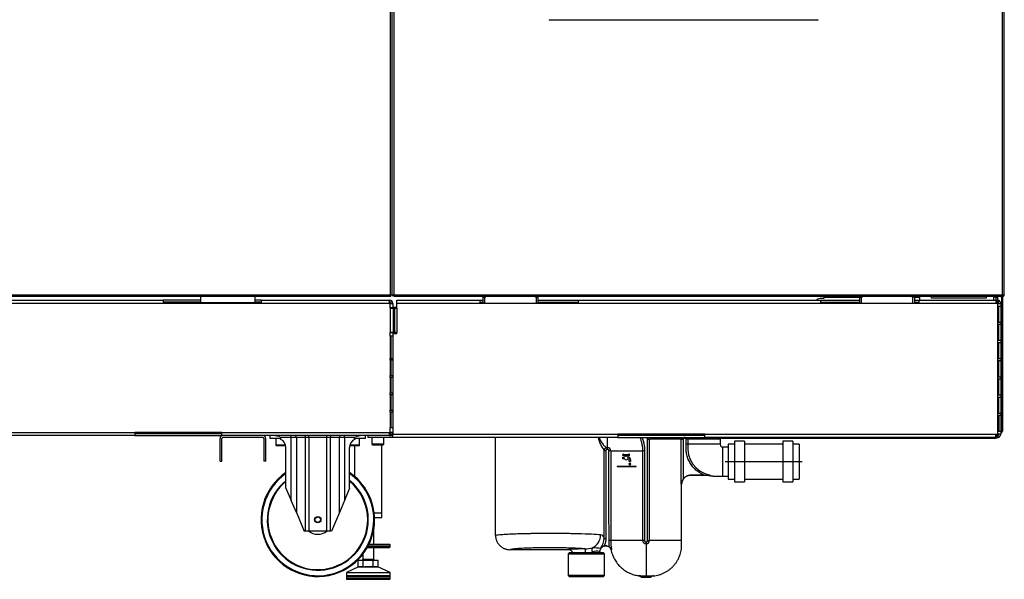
# Model space of a CAD drawing. Header units: millimetres. Extents: x 648 to 8064, y -571 to 3420.
# Tile 32 of 82: x 3786 to 4869, y -569 to 46. Entities that reach past the tile are written whole.
import ezdxf

# ---------------------------------------------------------------- set-up
doc = ezdxf.new("R2010")
doc.units = ezdxf.units.MM
doc.header["$MEASUREMENT"] = 0

# ---------------------------------------------------------------- blocks, each defined once
blk = doc.blocks.new('Voor')
for p, q in [((1667.8, 412.1), (1667.8, 1391.1)), ((1669.8, 412.1), (1669.8, 1391.1)), ((1669.8, 412.1), (1669.8, 1391.1)), ((1671.8, 412.1), (1671.8, 1391.1)), ((2341.3, 412.1), (2341.3, 1391.1)), ((2343.3, 412.1), (2343.3, 1391.1)), ((1842.3, 714.7), (1842.3, 714.1)), ((2138.5, 714.1), (1842.3, 714.1)), ((2138.5, 714.1), (2138.5, 714.7)), ((545.8, 412.1), (1667.8, 412.1)), ((1667.8, 412.1), (1669.8, 412.1)), ((1667.8, 412.1), (1667.8, 410.1)), ((1669.8, 411.1), (1669.8, 412.1)), ((1669.8, 412.1), (1671.8, 412.1)), ((1670.8, 411.1), (1670.8, 412.1)), ((1671.8, 412.1), (2341.3, 412.1)), ((1671.8, 410.1), (1671.8, 412.1)), ((2341.3, 412.1), (2343.3, 412.1)), ((2341.3, 410.7), (2341.3, 412.1)), ((1666.3, 402.6), (537, 402.6)), ((1667.8, 410.1), (545.8, 410.1)), ((1160.8, 406.1), (1417.8, 406.1)), ((1417.8, 406.1), (1417.8, 403.1)), ((1458.8, 406.1), (1417.8, 406.1)), ((1458.8, 404.1), (1417.8, 404.1)), ((1525.8, 403.1), (1417.8, 403.1)), ((1458.8, 410.1), (1458.8, 403.1)), ((1518.8, 403.1), (1518.8, 410.1)), ((1525.8, 406.1), (1518.8, 406.1)), ((1525.8, 404.1), (1518.8, 404.1)), ((1525.8, 406.1), (1664.6, 406.1)), ((1525.8, 403.1), (1525.8, 406.1)), ((1664.6, 406.1), (1666.8, 406.1)), ((1666.3, 405.1), (1666.3, 402.6)), ((1666.3, 404.1), (1666.8, 404.1)), ((1667.3, 402.6), (1666.3, 402.6)), ((1666.8, 404.1), (1666.8, 406.1)), ((1667.3, 402.6), (1670.3, 402.6)), ((1667.3, 397.6), (1667.3, 402.6)), ((1667.9, 403.7), (1669.3, 405.1)), ((1669.8, 411.1), (1670.8, 411.1)), ((1670.3, 402.6), (1670.3, 397.6)), ((2341.3, 410.1), (1671.8, 410.1)), ((1674.6, 406.1), (1766.3, 406.1)), ((1674.6, 402.6), (1674.6, 406.1)), ((1766.3, 402.6), (1674.6, 402.6)), ((1674.6, 397.5), (1674.6, 402.6)), ((1766.3, 406.1), (1769.8, 406.1)), ((1766.3, 402.6), (1766.3, 406.1)), ((1766.3, 404.1), (1769.8, 404.1)), ((1874.3, 402.6), (1766.3, 402.6)), ((1769.8, 409.6), (1771.3, 409.6)), ((1769.8, 402.6), (1769.8, 409.6)), ((1771.3, 409.6), (1772.3, 409.6)), ((1771.3, 409.6), (1771.3, 402.6)), ((1772.3, 409.6), (1772.3, 410.1)), ((1827.3, 409.6), (1827.3, 410.1)), ((1828.3, 409.6), (1827.3, 409.6)), ((1828.3, 402.6), (1828.3, 409.6)), ((1829.8, 409.6), (1828.3, 409.6)), ((1829.8, 409.6), (1829.8, 402.6)), ((1829.8, 406.1), (1874.3, 406.1)), ((1829.8, 404.1), (1874.3, 404.1)), ((1874.3, 406.1), (2141.3, 406.1)), ((1874.3, 406.1), (1874.3, 402.6)), ((2141.3, 402.6), (1874.3, 402.6)), ((2136.8, 406.1), (2136.8, 406.3)), ((2140.8, 408.1), (2137.6, 407.2)), ((2144.8, 408.1), (2140.8, 408.1)), ((2141.3, 406.1), (2184.3, 406.1)), ((2141.3, 402.6), (2141.3, 406.1)), ((2141.3, 404.1), (2184.3, 404.1)), ((2249.3, 402.6), (2141.3, 402.6)), ((2144.8, 410.1), (2144.8, 409.1)), ((2184.3, 409.1), (2144.8, 409.1)), ((2144.8, 409.1), (2144.8, 408.1)), ((2184.3, 409.6), (2185.8, 409.6)), ((2184.3, 402.6), (2184.3, 409.6)), ((2185.8, 409.6), (2186.8, 409.6)), ((2185.8, 409.6), (2185.8, 402.6)), ((2186.8, 409.6), (2186.8, 410.1)), ((2241.8, 409.6), (2241.8, 410.1)), ((2242.8, 409.6), (2241.8, 409.6)), ((2242.8, 402.6), (2242.8, 409.6)), ((2244.3, 409.6), (2242.8, 409.6)), ((2244.3, 409.6), (2244.3, 402.6)), ((2250.3, 409.1), (2244.3, 409.1)), ((2244.3, 406.1), (2249.3, 406.1)), ((2244.3, 404.1), (2249.3, 404.1)), ((2249.3, 406.1), (2333.6, 406.1)), ((2249.3, 406.1), (2249.3, 402.6)), ((2334, 402.6), (2249.3, 402.6)), ((2250.3, 409.1), (2250.3, 410.1)), ((2250.3, 406.1), (2250.3, 409.1)), ((2263.3, 408.3), (2263.3, 410.1)), ((2323.3, 408.3), (2263.3, 408.3)), ((2323.3, 410.1), (2323.3, 408.3)), ((2334.3, 409.6), (2331.3, 409.6)), ((2331.3, 409.6), (2331.3, 406.1)), ((2333.6, 406.1), (2335.8, 406.1)), ((2333.6, 406.1), (2334, 406)), ((2334, 406), (2334, 402.6)), ((2334, 404.1), (2335.8, 404.1)), ((2336.3, 402.6), (2334, 402.6)), ((2334.3, 409.6), (2335.8, 409.6)), ((2334.3, 406.1), (2334.3, 409.6)), ((2334.3, 402.6), (2334.3, 404.1)), ((2334.8, 409.6), (2334.8, 410.1)), ((2335.8, 409.6), (2335.8, 406.1)), ((2335.8, 404.1), (2335.8, 406.1)), ((2336.5, 406), (2335.8, 406.1)), ((2335.8, 404.1), (2335.8, 402.6)), ((2336.1, 404.1), (2335.8, 404.1)), ((2336.5, 406), (2336.1, 404.1)), ((2336.3, 402.6), (2339.3, 402.6)), ((2336.3, 399.6), (2336.3, 402.6)), ((2339.3, 402.6), (2339.3, 399.6)), ((2340.3, 409.1), (2340.3, 262.1)), ((2341.3, 410.7), (2341.3, 410.1)), ((2341.3, 410.1), (2341.3, 410.1)), ((2341.3, 409.1), (2341.3, 262.1)), ((2342.1, 411.4), (2342.8, 410.7)), ((1670.3, 397.6), (1667.3, 397.6)), ((1667.3, 397.6), (1667.3, 370.6)), ((1667.8, 397.6), (1667.8, 397.5)), ((1667.8, 397.5), (1670.6, 397.5)), ((1668.3, 397.6), (1668.3, 397.5)), ((1670.3, 398.6), (1674.6, 398.6)), ((1670.3, 397.5), (1670.3, 397.6)), ((1671.3, 397.5), (1670.6, 397.5)), ((1670.6, 397.5), (1670.6, 370.6)), ((1672.5, 397.5), (1671.3, 397.5)), ((1671.3, 397.5), (1671.3, 370.6)), ((1672.5, 397.5), (1674.6, 397.5)), ((1672.5, 370.6), (1672.5, 397.5)), ((1674.6, 397.5), (1674.6, 370.6)), ((2336.3, 399.6), (2339.3, 399.6)), ((2336.3, 381.6), (2336.3, 399.6)), ((2337.3, 381.6), (2337.3, 399.6)), ((2339.3, 399.6), (2339.3, 381.6)), ((2336.3, 379.6), (2336.3, 381.6)), ((2339.3, 381.6), (2336.3, 381.6)), ((2336.3, 379.6), (2339.3, 379.6)), ((2336.3, 361.6), (2336.3, 379.6)), ((2337.3, 361.6), (2337.3, 379.6)), ((2339.3, 381.6), (2339.3, 379.6)), ((2339.3, 379.6), (2339.3, 361.6)), ((1667.3, 371.5), (1668.8, 370.6)), ((1667.3, 366.6), (1667.3, 370.6)), ((1667.3, 370.6), (1670.3, 370.6)), ((1668.3, 370.9), (1668.3, 370.6)), ((1670.6, 370.6), (1668.8, 370.6)), ((1670.3, 370.6), (1670.3, 369.6)), ((1670.3, 369.6), (1670.3, 258.6)), ((1670.3, 369.6), (1674.6, 369.6)), ((1670.6, 370.6), (1671.3, 370.6)), ((1671.3, 370.6), (1672.5, 370.6)), ((1674.6, 370.6), (1672.5, 370.6)), ((1674.6, 369.6), (1674.6, 370.6)), ((1670.3, 366.6), (1667.3, 366.6)), ((1667.3, 366.6), (1667.3, 342.1)), ((1668.3, 366.6), (1668.3, 342.1)), ((2336.3, 359.6), (2336.3, 361.6)), ((2339.3, 361.6), (2336.3, 361.6)), ((2336.3, 359.6), (2339.3, 359.6)), ((2336.3, 341.6), (2336.3, 359.6)), ((2337.3, 341.6), (2337.3, 359.6)), ((2339.3, 361.6), (2339.3, 359.6)), ((2339.3, 359.6), (2339.3, 341.6)), ((1667.3, 342.1), (1670.3, 342.1)), ((1667.3, 340.1), (1667.3, 342.1)), ((1670.3, 340.1), (1667.3, 340.1)), ((1667.3, 340.1), (1667.3, 323.1)), ((1668.3, 340.1), (1668.3, 323.1)), ((2336.3, 339.6), (2336.3, 341.6)), ((2339.3, 341.6), (2336.3, 341.6)), ((2336.3, 339.6), (2339.3, 339.6)), ((2336.3, 321.6), (2336.3, 339.6)), ((2337.3, 321.6), (2337.3, 339.6)), ((2339.3, 341.6), (2339.3, 339.6)), ((2339.3, 339.6), (2339.3, 321.6)), ((1667.3, 323.1), (1670.3, 323.1)), ((1667.3, 321.1), (1667.3, 323.1)), ((1670.3, 321.1), (1667.3, 321.1)), ((1667.3, 321.1), (1667.3, 304.1)), ((1668.3, 321.1), (1668.3, 304.1)), ((2336.3, 319.6), (2336.3, 321.6)), ((2339.3, 321.6), (2336.3, 321.6)), ((2336.3, 319.6), (2339.3, 319.6)), ((2336.3, 301.6), (2336.3, 319.6)), ((2337.3, 301.6), (2337.3, 319.6)), ((2339.3, 321.6), (2339.3, 319.6)), ((2339.3, 319.6), (2339.3, 301.6)), ((1667.3, 304.1), (1670.3, 304.1)), ((1667.3, 302.1), (1667.3, 304.1)), ((1670.3, 302.1), (1667.3, 302.1)), ((1667.3, 302.1), (1667.3, 285.1)), ((1668.3, 302.1), (1668.3, 285.1)), ((2336.3, 299.6), (2336.3, 301.6)), ((2339.3, 301.6), (2336.3, 301.6)), ((2336.3, 299.6), (2339.3, 299.6)), ((2336.3, 281.6), (2336.3, 299.6)), ((2337.3, 281.6), (2337.3, 299.6)), ((2339.3, 301.6), (2339.3, 299.6)), ((2339.3, 299.6), (2339.3, 281.6)), ((1667.3, 285.1), (1670.3, 285.1)), ((1667.3, 283.1), (1667.3, 285.1)), ((1670.3, 283.1), (1667.3, 283.1)), ((1667.3, 283.1), (1667.3, 266.1)), ((1668.3, 283.1), (1668.3, 266.1)), ((2336.3, 279.6), (2336.3, 281.6)), ((2339.3, 281.6), (2336.3, 281.6)), ((2336.3, 279.6), (2339.3, 279.6)), ((2336.3, 261.6), (2336.3, 279.6)), ((2337.3, 279.6), (2337.3, 261.6)), ((2339.3, 281.6), (2339.3, 279.6)), ((2339.3, 279.6), (2339.3, 261.6)), ((929.3, 260.6), (1386.3, 260.6)), ((1386.3, 260.6), (1386.3, 257.1)), ((1482.3, 260.6), (1386.3, 260.6)), ((1482.3, 260.6), (1666.3, 260.6)), ((1482.3, 257.1), (1482.3, 260.6)), ((1666.3, 260.6), (1667.3, 260.6)), ((1666.3, 260.6), (1666.3, 258.1)), ((1667.3, 260.6), (1667.3, 266.1)), ((1667.3, 266.1), (1670.3, 266.1)), ((1670.3, 260.6), (1667.3, 260.6)), ((2336.3, 258.6), (2336.3, 261.6)), ((2339.3, 261.6), (2336.3, 261.6)), ((2339.3, 261.6), (2339.3, 258.6)), ((1386.3, 257.1), (929.3, 257.1)), ((1482.3, 259.1), (1386.3, 259.1)), ((1386.3, 257.1), (1482.3, 257.1)), ((1480.3, 229.1), (1480.3, 254.1)), ((1664.6, 257.1), (1482.3, 257.1)), ((1482.3, 229.1), (1482.3, 254.1)), ((1527.3, 255.1), (1483.3, 255.1)), ((1528.3, 254.1), (1528.3, 229.1)), ((1530.3, 254.1), (1530.3, 229.1)), ((1535.3, 254.1), (1535.3, 257.1)), ((1542.8, 254.1), (1535.3, 254.1)), ((1541.8, 254.1), (1541.8, 246.7)), ((1547.3, 253), (1547.3, 255.1)), ((1558.5, 255.1), (1547.3, 255.1)), ((1558.5, 255.1), (1558.5, 257.1)), ((1558.5, 185.8), (1558.5, 255.1)), ((1564.2, 255.1), (1558.5, 255.1)), ((1564.2, 255.1), (1564.2, 172.5)), ((1574.4, 255.1), (1564.2, 255.1)), ((1574.4, 152.1), (1574.4, 255.1)), ((1577.9, 255.1), (1574.4, 255.1)), ((1577.9, 255.1), (1577.9, 257.1)), ((1577.9, 255.1), (1577.9, 152.1)), ((1597.8, 255.1), (1577.9, 255.1)), ((1597.8, 255.1), (1597.8, 257.1)), ((1597.8, 152.1), (1597.8, 255.1)), ((1601.3, 255.1), (1597.8, 255.1)), ((1601.3, 255.1), (1601.3, 152.1)), ((1611.5, 255.1), (1601.3, 255.1)), ((1611.5, 172.5), (1611.5, 255.1)), ((1617.1, 255.1), (1611.5, 255.1)), ((1617.1, 255.1), (1617.1, 257.1)), ((1617.1, 255.1), (1617.1, 185.8)), ((1628.3, 255.1), (1617.1, 255.1)), ((1628.3, 253), (1628.3, 255.1)), ((1640.3, 254.1), (1632.8, 254.1)), ((1633.8, 246.7), (1633.8, 254.1)), ((1640.3, 254.1), (1640.3, 257.1)), ((1642.8, 257.1), (1642.8, 255.1)), ((1670.3, 255.1), (1642.8, 255.1)), ((1647.3, 255.1), (1647.3, 247.7)), ((1660.3, 247.7), (1660.3, 255.1)), ((1666.8, 257.1), (1664.6, 257.1)), ((1666.8, 259.1), (1666.3, 259.1)), ((1666.8, 259.1), (1666.8, 257.1)), ((1670.3, 257.1), (1666.8, 257.1)), ((1667.9, 259.5), (1669.3, 258.1)), ((1670.3, 258.6), (1917.8, 258.6)), ((1670.3, 255.1), (1670.3, 258.6)), ((1917.8, 255.1), (1670.3, 255.1)), ((1783.3, 147.6), (1783.3, 255.1)), ((1906.6, 243.9), (1906.6, 255.1)), ((1917.8, 258.6), (1917.8, 255.1)), ((2013.8, 258.6), (1917.8, 258.6)), ((2013.8, 257.1), (1917.8, 257.1)), ((1917.8, 255.1), (2013.8, 255.1)), ((1950.7, 141.8), (1950.7, 253.4)), ((1950.7, 253.4), (1952.6, 253.4)), ((1952.6, 253.4), (1952.6, 141.8)), ((1987.8, 253.4), (1952.6, 253.4)), ((2333.7, 254.1), (1976.4, 254.1)), ((1987.8, 203.7), (1987.8, 253.4)), ((1989.8, 253.4), (1989.8, 209.2)), ((1993.1, 247.6), (1993.1, 253.4)), ((2030.6, 253.4), (1995, 253.4)), ((1995, 253.4), (1995, 247.6)), ((2013.8, 258.6), (2334, 258.6)), ((2013.8, 255.1), (2013.8, 258.6)), ((2333.6, 255.1), (2013.8, 255.1)), ((2030.6, 253.4), (2030.6, 247.6)), ((2046.5, 250.9), (2046.5, 206.4)), ((2057.5, 250.9), (2046.5, 250.9)), ((2057.5, 250.9), (2057.5, 206.4)), ((2099.5, 250.9), (2099.5, 206.4)), ((2110.5, 250.9), (2099.5, 250.9)), ((2110.5, 250.9), (2110.5, 206.4)), ((2334, 255.2), (2333.6, 255.1)), ((2335.8, 255.1), (2333.6, 255.1)), ((2335, 254.3), (2333.7, 254.1)), ((2334, 258.6), (2336.3, 258.6)), ((2334, 255.2), (2334, 258.6)), ((2335.8, 257.1), (2334, 257.1)), ((2335, 258.6), (2335, 254.3)), ((2335.8, 257.1), (2335.8, 255.1)), ((2335.8, 257.1), (2336.1, 257.1)), ((2335.8, 255.1), (2336.5, 255.2)), ((2336.5, 255.2), (2336.1, 257.1)), ((2339.3, 258.6), (2336.3, 258.6)), ((1552.5, 246.7), (1541.8, 246.7)), ((1542.4, 246.1), (1552.6, 246.1)), ((1552.8, 199.2), (1552.8, 244.1)), ((1622.8, 199.2), (1622.8, 244.1)), ((1623, 246.1), (1633.2, 246.1)), ((1633.8, 246.7), (1623.2, 246.7)), ((1628.3, 246.1), (1628.3, 212.2)), ((1660.3, 247.7), (1647.3, 247.7)), ((1647.9, 247.1), (1659.7, 247.1)), ((1658.3, 172.1), (1658.3, 247.1)), ((1902.9, 143.9), (1902.9, 240.9)), ((1902.9, 240.9), (1904.8, 240.9)), ((1904.8, 240.9), (1904.8, 143.9)), ((1905.6, 243.8), (1906.6, 243.9)), ((1905.6, 243.8), (1905.8, 241.9)), ((1906.7, 241.9), (1905.8, 241.9)), ((1910.2, 240.4), (1945.5, 240.4)), ((1947.5, 240.4), (1945.5, 240.4)), ((1995, 247.6), (1993.1, 247.6)), ((2030.6, 247.6), (1995, 247.6)), ((2033.6, 212.6), (2033.6, 244.6)), ((2039.5, 244.6), (2033.6, 244.6)), ((2039.5, 247.9), (2039.5, 209.4)), ((2046.5, 247.9), (2039.5, 247.9)), ((2099.5, 247.9), (2057.5, 247.9)), ((2117.5, 247.9), (2110.5, 247.9)), ((2117.5, 247.9), (2117.5, 209.4)), ((1480.3, 229.1), (1482.3, 229.1)), ((1530.3, 229.1), (1528.3, 229.1)), ((1923.3, 233.4), (1925.3, 233.4)), ((1923.3, 231.6), (1923.3, 233.4)), ((1925.3, 231.6), (1923.3, 231.6)), ((1924.3, 236.8), (1926.1, 236.4)), ((1926, 235.4), (1924.3, 235.1)), ((1926.6, 235.4), (1926, 235.4)), ((1926.1, 236.4), (1928.1, 236.4)), ((1926.6, 234.4), (1926.6, 235.4)), ((1927.6, 235.4), (1927.6, 234.4)), ((1928.1, 235.4), (1927.6, 235.4)), ((1928.1, 236.4), (1929.8, 236.8)), ((1929.8, 235.1), (1928.1, 235.4)), ((1928.8, 233.4), (1929.3, 233.4)), ((1929.3, 231.6), (1928.8, 231.6)), ((1930.3, 228.6), (1930.3, 230.6)), ((1932.1, 228.6), (1930.3, 228.6)), ((1930.5, 225.9), (1931.2, 227.6)), ((1931.2, 227.6), (1931.9, 225.9)), ((1932.1, 230.6), (1932.1, 228.6)), ((2036, 228.6), (2121, 228.6)), ((1917.7, 223.6), (1937.7, 223.6)), ((1937.7, 222.9), (1917.7, 222.9)), ((2012.8, 213.7), (1998.1, 213.7)), ((1998.2, 213.6), (2017.4, 213.6)), ((2033.6, 212.6), (2039.5, 212.6)), ((2039.5, 209.4), (2046.5, 209.4)), ((2046.5, 206.4), (2057.5, 206.4)), ((2057.5, 209.4), (2099.5, 209.4)), ((2099.5, 206.4), (2110.5, 206.4)), ((2110.5, 209.4), (2117.5, 209.4)), ((1552.8, 199.2), (1558.5, 185.8)), ((1622.8, 199.2), (1617.1, 185.8)), ((1988.2, 141.8), (1988.2, 203.6)), ((1564.2, 172.5), (1558.5, 185.8)), ((1617.1, 185.8), (1611.5, 172.5)), ((1564.2, 172.5), (1572.8, 152.1)), ((1611.5, 172.5), (1602.8, 152.1)), ((1649.9, 172.1), (1658.3, 172.1)), ((1649.9, 172.1), (1658.3, 172.1)), ((1650.3, 167.1), (1658.3, 167.1)), ((1658.3, 167.1), (1658.3, 172.1)), ((1574.4, 152.1), (1572.8, 152.1)), ((1577.9, 152.1), (1574.4, 152.1)), ((1597.8, 152.1), (1577.9, 152.1)), ((1601.3, 152.1), (1597.8, 152.1)), ((1602.8, 152.1), (1601.3, 152.1)), ((1649.3, 137.4), (1649.3, 153.5)), ((1902.9, 143.9), (1904.8, 143.9)), ((1908.5, 134.9), (1908.3, 141.8)), ((1910.2, 141.8), (1908.3, 141.8)), ((1945.4, 141.8), (1910.2, 141.8)), ((1947.4, 141.8), (1945.4, 141.8)), ((1950.7, 141.8), (1952.6, 141.8)), ((1988.2, 141.8), (1952.6, 141.8)), ((1642.4, 134.1), (1666.8, 134.1)), ((1667.3, 134.6), (1642.6, 134.6)), ((1643.9, 136.9), (1667.3, 136.9)), ((1666.8, 137.4), (1644.1, 137.4)), ((1649.3, 120.9), (1649.3, 134.1)), ((1667.3, 134.6), (1667.3, 136.9)), ((1863.6, 131.6), (1799.3, 131.6)), ((1900, 133.7), (1900, 133.7)), ((1902.9, 135.6), (1903.7, 135.7)), ((1905.7, 135.7), (1903.7, 135.7)), ((1905.6, 135.6), (1903.9, 135.6)), ((1903.9, 135.6), (1903.9, 135.6)), ((1905.6, 135.6), (1905.6, 135.6)), ((1910.5, 131.6), (1910.5, 131.6)), ((1949, 140.2), (1949, 138.2)), ((1949, 138.2), (1949, 102.9)), ((1632.4, 113), (1632.4, 120)), ((1632.4, 120), (1637.8, 120)), ((1634.6, 120.1), (1652, 120.1)), ((1634.6, 120.1), (1634.6, 120)), ((1637.3, 126.5), (1637.3, 120.9)), ((1649.3, 120.9), (1637.3, 120.9)), ((1637.8, 113), (1637.8, 120)), ((1637.8, 120), (1648.8, 120)), ((1648.8, 113), (1648.8, 120)), ((1648.8, 120), (1654.3, 120)), ((1652, 120), (1652, 120.1)), ((1654.3, 113), (1654.3, 120)), ((1864.3, 128.1), (1863.3, 127.1)), ((1863.3, 127.1), (1903.3, 127.1)), ((1863.3, 127.1), (1863.3, 103.1)), ((1902.3, 128.1), (1864.3, 128.1)), ((1898.1, 128.1), (1898.1, 129.6)), ((1903.3, 127.1), (1902.3, 128.1)), ((1903.3, 103.1), (1903.3, 127.1)), ((1632.7, 112.6), (1619.3, 106.4)), ((1632.4, 113), (1635.1, 112.6)), ((1632.4, 113), (1633.8, 112.6)), ((1632.7, 112.6), (1653.9, 112.6)), ((1636.9, 112.6), (1632.9, 112.6)), ((1635.1, 112.6), (1637.8, 113)), ((1653.7, 112.6), (1639.4, 112.6)), ((1643.3, 112.6), (1648.8, 113)), ((1648.8, 113), (1651.6, 112.6)), ((1651.6, 112.6), (1654.3, 113)), ((1652.8, 112.6), (1654.3, 113)), ((1667.3, 106.4), (1653.9, 112.6)), ((1619.3, 106.4), (1667.3, 106.4)), ((1619.3, 106.4), (1619.4, 102.9)), ((1619.3, 101.9), (1667.3, 101.9)), ((1619.3, 101.9), (1619.3, 99.6)), ((1667.3, 99.6), (1619.3, 99.6)), ((1667.3, 102.9), (1619.4, 102.9)), ((1666.8, 102.4), (1619.8, 102.4)), ((1619.8, 99.1), (1666.8, 99.1)), ((1667.3, 102.9), (1667.3, 106.4)), ((1667.3, 99.6), (1667.3, 101.9)), ((1903.3, 103.1), (1863.3, 103.1)), ((1863.3, 103.1), (1864.3, 102.1)), ((1864.3, 102.1), (1902.3, 102.1)), ((1902.3, 102.1), (1903.3, 103.1)), ((1949, 101.4), (1943.8, 101.5)), ((1944.1, 101.2), (1944, 101.1)), ((1954, 101.1), (1944, 101.1)), ((1954, 101.2), (1944.1, 101.2)), ((1949, 101.4), (1949, 102.9)), ((1954.2, 101.4), (1949, 101.4)), ((1954, 101.2), (1954.2, 101.4)), ((1954, 101.2), (1954, 101.1))]:
    blk.add_line(p, q)
for radius in [3.5, 3]:
    blk.add_circle((1587.8, 164.6), radius)
for centre, radius, start, end in [((2341.3, 412.1), 1, 316.9205, 360), ((2341.3, 412.1), 2, 316.9205, 0), ((1666.8, 402.6), 3.5, 45, 90), ((1666.8, 402.6), 1.5, 45, 90), ((1666.8, 402.6), 1.5, 0, 45), ((1666.8, 402.6), 3.5, 0, 45), ((2137.8, 406.3), 1, 105, 180), ((2335.8, 402.6), 3.5, 79.4836, 90), ((2335.8, 402.6), 1.5, 0, 79.4836), ((2335.8, 402.6), 3.5, 0, 79.4836), ((2339.3, 409.1), 1, 0, 90), ((2339.3, 409.1), 2, 0, 30), ((2341.3, 412.1), 1, 270, 316.9204), ((2341.3, 412.1), 1, 270, 292.4913), ((2337.7, 410.7), 3.68, 351.0223, 0.9331), ((2341.3, 412.1), 2, 270, 316.9205), ((2341.3, 412.1), 2, 270, 289.5612), ((2341.3, 412.1), 2, 314.9697, 316.9205), ((1666.8, 260.6), 1.5, 315, 0), ((1666.8, 260.6), 3.5, 315, 0), ((2339.3, 262.1), 1, 270, 360), ((2339.3, 262.1), 2, 270, 0), ((1483.3, 254.1), 3, 90, 180), ((1483.3, 254.1), 1, 90, 180), ((1527.3, 254.1), 3, 0, 90), ((1527.3, 254.1), 1, 0, 90), ((1542.8, 244.1), 10, 63.2563, 90), ((1542.8, 244.1), 10, 0, 63.2563), ((1632.8, 244.1), 10, 116.7437, 180), ((1632.8, 244.1), 10, 90, 116.7437), ((1666.8, 260.6), 1.5, 270, 315), ((1666.8, 260.6), 3.5, 270, 315), ((1666.8, 260.6), 1.5, 300.3085, 315), ((1666.8, 260.6), 3.5, 300.3085, 315), ((1933.5, 264), 38.4, 193.4837, 217.0211), ((1991.3, 253.6), 3.47, 153.3616, 182.7269), ((1991.6, 253.6), 3.46, 357.2205, 26.6065), ((2335.8, 258.6), 1.5, 280.5164, 0), ((2335.8, 258.6), 3.5, 280.5164, 360), ((1542.4, 246.7), 0.6, 180, 270), ((1633.2, 246.7), 0.6, 270, 0), ((1647.9, 247.7), 0.6, 180, 270), ((1659.7, 247.7), 0.6, 270, 0), ((1905.9, 240.8), 3.01, 94.3205, 179.3317), ((1906.7, 240.5), 3.41, 358.3451, 92.3469), ((1778.8, 237.4), 127.9, 2.0349, 2.9205), ((2025.3, 243.6), 30.5, 172.4123, 258.7614), ((2033.6, 247.6), 3, 180, 270), ((1924.1, 235.9), 0.846, 79.3208, 281.1736), ((1927.1, 232.5), 2, 104.4775, 153.2563), ((1927.1, 232.5), 2, 206.7437, 333.2563), ((1927.1, 232.5), 2, 26.7437, 75.5225), ((1929.3, 230.6), 2.8, 0, 90), ((1929.3, 230.6), 1, 0, 90), ((1930, 235.9), 0.846, 258.8264, 100.6792), ((1917.7, 223.2), 0.375, 90, 270), ((1931.2, 225.6), 0.75, 157.9757, 22.0243), ((1937.7, 223.2), 0.375, 270, 90), ((1587.8, 164.6), 62.5, 124.0558, 0), ((1587.8, 164.6), 61.6, 124.6177, 0), ((1587.8, 164.6), 55.6, 129.0054, 0), ((1587.8, 164.6), 54.9, 129.6286, 0), ((1587.8, 164.6), 62.5, 0, 55.9442), ((1587.8, 164.6), 61.6, 0, 55.3823), ((1587.8, 164.6), 55.6, 0, 50.9946), ((1587.8, 164.6), 54.9, 0, 50.3714), ((1999.5, 202.7), 11.7, 146.0201, 174.8894), ((1998.1, 213.3), 0.353, 59.579, 79.5528), ((2013.2, 915), 701.4, 269.9648, 270.4966), ((2018.9, 197.6), 16, 88.4146, 95.3988), ((1587.8, 164.6), 16, 230.8188, 308.6248), ((1886.8, 143.7), 16, 321.9159, 0.8065), ((1956.8, 140), 46.6, 177.7179, 190.1326), ((1948.9, 141.7), 3.5, 178.2377, 271.6962), ((1949.2, 141.7), 3.48, 267.9621, 2.038), ((1666.8, 136.9), 0.5, 0, 90), ((1666.8, 134.6), 0.5, 270, 0), ((1881.6, 161.5), 29, 270.7916, 286.9217), ((1889.2, 72.7), 61, 80.4816, 89.2308), ((1904.1, 129.1), 6.64, 100.5249, 134.7205), ((1903.9, 130.6), 5, 90.0375, 142.3011), ((1905.6, 130.6), 5, 11.2546, 89.9704), ((1905.1, 129.8), 6.14, 18.8378, 56.7996), ((1636.5, 120.9), 0.8, 270, 0), ((1650.1, 120.9), 0.8, 180, 270), ((1881.8, 146.7), 19.2, 285.0006, 294.3845), ((1894.8, 111.5), 18.4, 79.6813, 105.8099), ((1632.9, 112.1), 0.5, 90, 114.6025), ((1653.7, 112.1), 0.5, 65.3975, 90), ((1619.8, 101.9), 0.5, 90, 180), ((1619.8, 99.6), 0.5, 180, 270), ((1619.9, 102.9), 0.5, 181, 270), ((1666.8, 102.9), 0.5, 270, 359), ((1666.8, 101.9), 0.5, 0, 90), ((1666.8, 99.6), 0.5, 270, 0), ((1947.3, 155.8), 52.9, 262.8913, 271.8851), ((1939.4, 97.3), 6.1, 42.8624, 76.9466), ((1951.5, 175.6), 72.8, 268.0634, 274.6243), ((1958.5, 97.1), 6.11, 100.7965, 134.7369)]:
    blk.add_arc(centre, radius, start, end)
for centre, major_axis, ratio, start_param, end_param in [((1562.8, 255.1), (0, -2), 0.707107, 1.570796, 3.141593), ((1573, 255.1), (0, -2), 0.707107, 1.570796, 3.141593), ((1602.7, 255.1), (0, -2), 0.707107, 3.141593, 4.712389), ((1612.9, 255.1), (0, -2), 0.707107, 3.141593, 4.712389), ((1884, 148.2), (-1.9, -15.9), 0.939111, 0.543301, 1.683189), ((1883.3, 131.6), (-19.7, 0), 0.043661, 4.778888, 6.272142), ((1882, 127.5), (0.01, -5), 0.066449, 1.701974, 3.097863), ((1892, 129.2), (-1.54, 4.76), 0.419196, 0.196927, 1.436013)]:
    blk.add_ellipse(centre, major_axis=major_axis, ratio=ratio, start_param=start_param, end_param=end_param)
for points, knots in [([(1664.6, 406.1), (1664.9, 406.1), (1665.2, 406), (1665.8, 405.7), (1666.1, 405.4), (1666.3, 405.1)], [0, 0, 0, 0, 0.5, 0.5, 1, 1, 1, 1]), ([(1547.3, 255.1), (1546.8, 255.3), (1546.2, 255.6), (1545.1, 256), (1544.5, 256.2), (1543.7, 256.5), (1543.4, 256.6), (1542.8, 256.8), (1542.6, 256.8), (1541.7, 257), (1541.2, 257.1), (1540.7, 257.1)], [0, 0, 0, 0, 0.25, 0.25, 0.5, 0.5, 0.625, 0.625, 0.75, 0.75, 1, 1, 1, 1]), ([(1635, 257.1), (1634.5, 257.1), (1633.9, 257), (1633.1, 256.8), (1632.8, 256.8), (1632.3, 256.6), (1632, 256.5), (1631.2, 256.2), (1630.6, 256), (1629.5, 255.6), (1628.9, 255.3), (1628.3, 255.1)], [0, 0, 0, 0, 0.25, 0.25, 0.375, 0.375, 0.5, 0.5, 0.75, 0.75, 1, 1, 1, 1]), ([(1666.3, 258.1), (1666.1, 257.8), (1665.8, 257.5), (1665.2, 257.2), (1664.9, 257.1), (1664.6, 257.1)], [0, 0, 0, 0, 0.5, 0.5, 1, 1, 1, 1]), ([(1897.3, 255.1), (1897.7, 254.2), (1898, 253.4), (1899.2, 251), (1900.1, 249.6), (1901.9, 247.2), (1902.7, 246.2), (1904.3, 244.7), (1905, 244.1), (1905.6, 243.8)], [0, 0, 0, 0, 0.127786, 0.127786, 0.418524, 0.418524, 0.709262, 0.709262, 1, 1, 1, 1]), ([(1945.5, 240.4), (1945.5, 240.5), (1945.5, 240.6), (1945.5, 240.7), (1945.5, 240.9), (1945.5, 241.5), (1945.5, 242), (1945.4, 242.9), (1945.4, 243.6), (1945.2, 245.4), (1945, 246.7), (1944.5, 249.1), (1944.2, 250.3), (1943.6, 252.2), (1943.4, 252.8), (1943, 253.9), (1942.7, 254.5), (1942.5, 255.2), (1942.5, 255.2), (1942.4, 255.2)], [0, 0, 0, 0, 0.015485, 0.015485, 0.030971, 0.061942, 0.123883, 0.123883, 0.247766, 0.247766, 0.495532, 0.495532, 0.743299, 0.743299, 0.867182, 0.867182, 0.991065, 0.991065, 1, 1, 1, 1]), ([(1944.6, 255.2), (1945, 254.1), (1945.4, 252.9), (1946.2, 250.5), (1946.5, 249.3), (1947.2, 245.5), (1947.5, 243), (1947.5, 240.4)], [0, 0, 0, 0, 0.238625, 0.238625, 0.492417, 0.492417, 1, 1, 1, 1]), ([(1987.8, 253.4), (1987.9, 253.4), (1988, 253.4), (1988.2, 253.4), (1988.4, 253.4), (1988.7, 253.4), (1988.9, 253.4), (1989.2, 253.4), (1989.3, 253.4), (1989.6, 253.4), (1989.7, 253.4), (1989.8, 253.4)], [0, 0, 0, 0, 0.25, 0.25, 0.5, 0.5, 0.75, 0.75, 0.875, 0.875, 1, 1, 1, 1]), ([(1991.5, 255.1), (1991.3, 255.1), (1991.2, 255.1), (1991, 255.1), (1990.9, 255), (1990.7, 255), (1990.6, 254.9), (1990.4, 254.8), (1990.3, 254.7), (1990.1, 254.5), (1989.9, 254.3), (1989.8, 254), (1989.8, 253.9), (1989.8, 253.7), (1989.8, 253.6), (1989.8, 253.4)], [0, 0, 0, 0, 0.125, 0.125, 0.25, 0.25, 0.375, 0.375, 0.5, 0.5, 0.75, 0.75, 0.875, 0.875, 1, 1, 1, 1]), ([(1993.1, 253.4), (1993.1, 253.6), (1993.1, 253.7), (1993.1, 253.9), (1993, 254), (1992.9, 254.3), (1992.8, 254.5), (1992.6, 254.7), (1992.5, 254.8), (1992.3, 254.9), (1992.2, 255), (1992, 255), (1991.9, 255.1), (1991.7, 255.1), (1991.6, 255.1), (1991.5, 255.1)], [0, 0, 0, 0, 0.125, 0.125, 0.25, 0.25, 0.5, 0.5, 0.625, 0.625, 0.75, 0.75, 0.875, 0.875, 1, 1, 1, 1]), ([(1995, 253.4), (1995, 253.4), (1994.9, 253.4), (1994.7, 253.4), (1994.5, 253.4), (1994.2, 253.4), (1994, 253.4), (1993.6, 253.4), (1993.5, 253.4), (1993.3, 253.4), (1993.2, 253.4), (1993.1, 253.4)], [0, 0, 0, 0, 0.25, 0.25, 0.5, 0.5, 0.75, 0.75, 0.875, 0.875, 1, 1, 1, 1]), ([(1905.8, 241.9), (1905.5, 241.8), (1905.3, 241.7), (1905, 241.5), (1904.9, 241.3), (1904.9, 241.1), (1904.8, 241), (1904.8, 240.9)], [0, 0, 0, 0, 0.5, 0.5, 0.75, 0.75, 1, 1, 1, 1]), ([(1908.2, 240.4), (1908.2, 240.5), (1908.2, 240.6), (1908.2, 240.8), (1908.1, 240.9), (1908, 241.2), (1907.9, 241.4), (1907.6, 241.6), (1907.5, 241.8), (1907.1, 241.9), (1906.9, 241.9), (1906.7, 241.9)], [0, 0, 0, 0, 0.125, 0.125, 0.25, 0.25, 0.5, 0.5, 0.75, 0.75, 1, 1, 1, 1]), ([(1908.3, 141.8), (1908.3, 155.1), (1908.2, 168.4), (1908.2, 181.6), (1908.2, 201.2), (1908.2, 220.8), (1908.2, 240.4)], [0, 0, 0, 0, 0.403944, 0.403944, 0.403944, 1, 1, 1, 1]), ([(1910.2, 240.4), (1910.1, 240.4), (1910.1, 240.4), (1910.1, 240.4), (1910, 240.4), (1910, 240.4), (1909.9, 240.4), (1909.8, 240.4), (1909.7, 240.4), (1909.6, 240.4), (1909.5, 240.4), (1909.3, 240.4), (1909.2, 240.4), (1909, 240.4), (1908.7, 240.4), (1908.5, 240.4), (1908.3, 240.4), (1908.2, 240.4)], [0, 0, 0, 0, 0.05223, 0.105291, 0.159183, 0.213906, 0.26946, 0.325846, 0.383063, 0.441112, 0.499992, 0.561114, 0.631125, 0.710022, 0.797803, 0.894463, 1, 1, 1, 1]), ([(1910.2, 240.4), (1910.2, 239.1), (1910.2, 237.7), (1910.2, 236.4), (1910.2, 231.1), (1910.2, 225.7), (1910.2, 220.4), (1910.2, 209.7), (1910.2, 199.1), (1910.2, 188.4), (1910.2, 172.9), (1910.2, 157.3), (1910.2, 141.8)], [0, 0, 0, 0, 0.040575, 0.040575, 0.040575, 0.202874, 0.202874, 0.202874, 0.527472, 0.527472, 0.527472, 1, 1, 1, 1]), ([(1945.4, 141.8), (1945.4, 143.1), (1945.4, 144.5), (1945.4, 145.8), (1945.4, 151.1), (1945.4, 156.5), (1945.5, 161.8), (1945.5, 172.5), (1945.5, 183.1), (1945.5, 193.8), (1945.5, 209.3), (1945.5, 224.9), (1945.5, 240.4)], [0, 0, 0, 0, 0.040575, 0.040575, 0.040575, 0.202874, 0.202874, 0.202874, 0.527472, 0.527472, 0.527472, 1, 1, 1, 1]), ([(1947.5, 240.4), (1947.5, 227.1), (1947.5, 213.8), (1947.5, 200.5), (1947.4, 180.9), (1947.4, 161.3), (1947.4, 141.8)], [0, 0, 0, 0, 0.404898, 0.404898, 0.404898, 1, 1, 1, 1]), ([(2012.8, 213.7), (2012, 214), (2011.2, 214.4), (2009.6, 215.2), (2008.8, 215.6), (2006.6, 217), (2005.2, 218.1), (2003.2, 219.8), (2002.6, 220.4), (2001.7, 221.4), (2001.4, 221.7), (2000.8, 222.4), (2000.5, 222.7), (1999.1, 224.4), (1998.2, 225.9), (1996.9, 228.2), (1996.5, 228.9), (1995.7, 230.5), (1995.4, 231.3), (1994.5, 233.8), (1994, 235.5), (1993.3, 238.9), (1993.2, 240.6), (1993.1, 242.8), (1993.1, 243.2), (1993.1, 244.1), (1993.1, 245.4), (1993.1, 246.7), (1993.1, 247.6)], [0, 0, 0, 0, 0.0625, 0.0625, 0.125, 0.125, 0.25, 0.25, 0.3125, 0.3125, 0.34375, 0.34375, 0.375, 0.375, 0.5, 0.5, 0.5625, 0.5625, 0.625, 0.625, 0.75, 0.75, 0.875, 0.875, 0.90625, 0.90625, 0.9375, 1, 1, 1, 1]), ([(1998.2, 213.6), (1997.6, 213.6), (1996.9, 213.5), (1996, 213.3), (1995.6, 213.3), (1995, 213.1), (1994.4, 212.9), (1993.8, 212.6), (1993.2, 212.3), (1992.9, 212.1), (1992.1, 211.6), (1991.6, 211.1), (1990.9, 210.4), (1990.7, 210.2), (1990.3, 209.7), (1990.1, 209.4), (1989.6, 208.6), (1989.2, 208), (1988.9, 207.1), (1988.8, 206.8), (1988.6, 206.2), (1988.5, 205.9), (1988.3, 204.9), (1988.2, 204.3), (1988.2, 203.6)], [0, 0, 0, 0, 0.125, 0.125, 0.1875, 0.1875, 0.25, 0.3125, 0.3125, 0.375, 0.375, 0.5, 0.5, 0.5625, 0.5625, 0.625, 0.625, 0.75, 0.75, 0.8125, 0.8125, 0.875, 0.875, 1, 1, 1, 1]), ([(1989.8, 209.2), (1990, 209.6), (1990.3, 209.9), (1990.8, 210.5), (1991.1, 210.8), (1991.7, 211.3), (1992, 211.6), (1992.7, 212.1), (1993, 212.3), (1994.1, 212.9), (1994.9, 213.2), (1996.1, 213.5), (1996.5, 213.5), (1997.3, 213.6), (1997.7, 213.7), (1998.1, 213.7)], [0, 0, 0, 0, 0.125, 0.125, 0.25, 0.25, 0.375, 0.375, 0.5, 0.5, 0.75, 0.75, 0.875, 0.875, 1, 1, 1, 1]), ([(1988.2, 203.6), (1988.2, 203.6), (1988.2, 203.6), (1988.2, 203.6), (1988.2, 203.6), (1988.2, 203.6), (1988.2, 203.6), (1988.1, 203.7), (1988, 203.7), (1987.8, 203.7)], [0, 0, 0, 0, 0.125, 0.125, 0.25, 0.25, 0.5, 0.5, 1, 1, 1, 1]), ([(1783.3, 147.6), (1783.6, 147.7), (1784.2, 147.8), (1785.9, 148.1), (1786.9, 148.2), (1789.5, 148.4), (1791, 148.5), (1794.5, 148.7), (1796.5, 148.8), (1800.8, 149), (1803.1, 149.1), (1808.2, 149.3), (1811, 149.4), (1815.3, 149.5), (1816.8, 149.5), (1819.8, 149.6), (1821.4, 149.6), (1826.4, 149.7), (1829.8, 149.7), (1836.9, 149.8), (1840.5, 149.8), (1847.7, 149.8), (1851.3, 149.8), (1858.3, 149.7), (1861.7, 149.7), (1866.5, 149.6), (1868.1, 149.6), (1871.1, 149.5), (1872.5, 149.5), (1879.6, 149.3), (1884.7, 149.1), (1893.1, 148.7), (1896.6, 148.5), (1899, 148.2)], [0, 0, 0, 0, 0.0625, 0.0625, 0.125, 0.125, 0.1875, 0.1875, 0.25, 0.25, 0.3125, 0.3125, 0.375, 0.375, 0.40625, 0.40625, 0.4375, 0.4375, 0.5, 0.5, 0.5625, 0.5625, 0.625, 0.625, 0.6875, 0.6875, 0.71875, 0.71875, 0.75, 0.75, 0.875, 0.875, 1, 1, 1, 1]), ([(1783.3, 147.6), (1783.3, 146.5), (1783.4, 145.5), (1783.7, 143.9), (1783.9, 143.4), (1784.2, 142.4), (1784.5, 141.4), (1785, 140.5), (1785.5, 139.6), (1785.8, 139.1), (1786.6, 137.8), (1787.3, 137), (1788.4, 135.9), (1788.8, 135.6), (1789.6, 134.9), (1790, 134.6), (1791.3, 133.7), (1792.3, 133.2), (1793.7, 132.6), (1794.2, 132.5), (1795.2, 132.2), (1795.7, 132), (1797.2, 131.7), (1798.3, 131.6), (1799.3, 131.6)], [0, 0, 0, 0, 0.125, 0.125, 0.1875, 0.1875, 0.25, 0.3125, 0.3125, 0.375, 0.375, 0.5, 0.5, 0.5625, 0.5625, 0.625, 0.625, 0.75, 0.75, 0.8125, 0.8125, 0.875, 0.875, 1, 1, 1, 1]), ([(1899, 148.2), (1900, 148.2), (1900.7, 147.7), (1901.5, 146.7), (1901.7, 146.5), (1902, 146), (1902.1, 145.7), (1902.3, 145.2), (1902.5, 144.9), (1902.7, 144.4), (1902.8, 144.1), (1902.9, 143.9)], [0, 0, 0, 0, 0.5, 0.5, 0.625, 0.625, 0.75, 0.75, 0.875, 0.875, 1, 1, 1, 1]), ([(1904.8, 143.9), (1904.8, 142.5), (1904.7, 141.1), (1904.2, 139), (1904, 138.3), (1903.5, 136.9), (1903.2, 136.3), (1902.9, 135.6)], [0, 0, 0, 0, 0.5, 0.5, 0.75, 0.75, 1, 1, 1, 1]), ([(1947.4, 141.8), (1947.4, 141.7), (1947.4, 141.5), (1947.4, 141.3), (1947.5, 141.2), (1947.5, 141), (1947.6, 140.9), (1947.7, 140.8), (1947.8, 140.7), (1948, 140.4), (1948.2, 140.3), (1948.5, 140.2), (1948.6, 140.2), (1948.8, 140.2), (1948.9, 140.2), (1949, 140.2)], [0, 0, 0, 0, 0.125, 0.125, 0.25, 0.25, 0.375, 0.375, 0.5, 0.5, 0.75, 0.75, 0.875, 0.875, 1, 1, 1, 1]), ([(1949, 140.2), (1949.1, 140.2), (1949.3, 140.2), (1949.5, 140.2), (1949.6, 140.2), (1949.9, 140.3), (1950.1, 140.4), (1950.3, 140.7), (1950.4, 140.8), (1950.5, 141), (1950.6, 141.1), (1950.6, 141.3), (1950.7, 141.4), (1950.7, 141.6), (1950.7, 141.7), (1950.7, 141.8)], [0, 0, 0, 0, 0.125, 0.125, 0.25, 0.25, 0.5, 0.5, 0.625, 0.625, 0.75, 0.75, 0.875, 0.875, 1, 1, 1, 1]), ([(1882, 132.5), (1880.9, 132.6), (1879.7, 132.7), (1877, 132.9), (1875.5, 133), (1872.2, 133.1), (1870.4, 133.2), (1866.7, 133.4), (1864.7, 133.4), (1861.6, 133.5), (1860.5, 133.6), (1858.3, 133.6), (1857.1, 133.7), (1853.6, 133.7), (1851.1, 133.8), (1846, 133.8), (1843.4, 133.8), (1838.3, 133.8), (1835.7, 133.8), (1830.8, 133.7), (1828.4, 133.6), (1824.1, 133.5), (1822.1, 133.4), (1816.2, 133.2), (1812.8, 133.1), (1808.4, 132.8), (1807.1, 132.7), (1804.7, 132.5), (1803.7, 132.4), (1801.9, 132.2), (1801.2, 132.1), (1800, 131.8), (1799.6, 131.7), (1799.3, 131.6)], [0, 0, 0, 0, 0.0625, 0.0625, 0.125, 0.125, 0.1875, 0.1875, 0.25, 0.25, 0.28125, 0.28125, 0.3125, 0.3125, 0.375, 0.375, 0.4375, 0.4375, 0.5, 0.5, 0.5625, 0.5625, 0.625, 0.625, 0.75, 0.75, 0.8125, 0.8125, 0.875, 0.875, 0.9375, 0.9375, 1, 1, 1, 1]), ([(1868.3, 128.1), (1868.3, 128.4), (1868.2, 128.6), (1867.9, 129.1), (1867.7, 129.4), (1867.4, 129.9), (1867.2, 130.1), (1866.7, 130.5), (1866.5, 130.7), (1865.9, 131), (1865.7, 131.2), (1865.1, 131.4), (1864.8, 131.5), (1864.2, 131.6), (1863.9, 131.6), (1863.6, 131.6)], [0, 0, 0, 0, 0.125419, 0.125419, 0.271182, 0.271182, 0.416946, 0.416946, 0.562709, 0.562709, 0.708473, 0.708473, 0.854236, 0.854236, 1, 1, 1, 1]), ([(1899.3, 132.9), (1898.9, 132.4), (1898.6, 131.9), (1898.3, 131.1), (1898.2, 130.8), (1898.1, 130.3), (1898.1, 130.2), (1898.1, 129.9), (1898.1, 129.7), (1898.1, 129.6)], [0, 0, 0, 0, 0.5, 0.5, 0.75, 0.75, 0.875, 0.875, 1, 1, 1, 1]), ([(1905.7, 135.7), (1906.2, 135.7), (1906.7, 135.6), (1907.4, 135.4), (1907.6, 135.3), (1908.1, 135.1), (1908.3, 135), (1908.5, 134.9)], [0, 0, 0, 0, 0.5, 0.5, 0.75, 0.75, 1, 1, 1, 1]), ([(1910.9, 131.7), (1910.8, 131.7), (1910.7, 131.7), (1910.6, 131.7), (1910.6, 131.6), (1910.5, 131.6), (1910.5, 131.6), (1910.5, 131.6)], [0, 0, 0, 0, 0.5, 0.5, 0.75, 0.75, 1, 1, 1, 1]), ([(1637.8, 113), (1638.8, 112.9), (1639.7, 112.8), (1641.5, 112.6), (1642.4, 112.6), (1643.3, 112.6)], [0, 0, 0, 0, 0.5, 0.5, 1, 1, 1, 1]), ([(1940.8, 103), (1940.8, 103), (1940.8, 103), (1940.8, 103), (1940.8, 103), (1940.8, 103.1), (1940.8, 103.2), (1940.8, 103.3)], [0, 0, 0, 0, 0.25, 0.25, 0.5, 0.5, 1, 1, 1, 1]), ([(1940.8, 103), (1941.1, 102.9), (1941.4, 102.8), (1942, 102.6), (1942.3, 102.5), (1943.2, 102), (1943.6, 101.6), (1944, 101.1)], [0, 0, 0, 0, 0.25, 0.25, 0.5, 0.5, 1, 1, 1, 1]), ([(1957.3, 102.8), (1956.7, 102.7), (1956.1, 102.5), (1954.9, 102), (1954.5, 101.6), (1954, 101.1)], [0, 0, 0, 0, 0.5, 0.5, 1, 1, 1, 1]), ([(1957.4, 103.1), (1957.3, 103), (1957.3, 102.9), (1957.3, 102.8), (1957.3, 102.8), (1957.3, 102.8), (1957.3, 102.8), (1957.3, 102.8), (1957.3, 102.8), (1957.3, 102.8)], [0, 0, 0, 0, 0.5, 0.5, 0.625, 0.625, 0.75, 0.75, 1, 1, 1, 1])]:
    blk.add_open_spline(points, degree=3, knots=knots)
for points, degree in [([(1950.7, 253.4), (1950.7, 254), (1950.7, 254.5), (1950.7, 255.1)], 3), ([(1952.6, 255.1), (1952.6, 254.5), (1952.6, 254), (1952.6, 253.4)], 3), ([(2030.6, 255.1), (2030.6, 254.3), (2030.6, 253.4)], 2), ([(1899.3, 132.9), (1899.6, 133.1), (1899.8, 133.4), (1900, 133.7)], 3), ([(1900, 133.7), (1899.9, 133.7), (1899.8, 133.8), (1899.4, 133.8)], 3), ([(1903.7, 135.7), (1903.9, 135.7), (1903.9, 135.6), (1903.9, 135.6)], 3), ([(1943.8, 101.5), (1943.9, 101.4), (1944, 101.3), (1944.1, 101.2)], 3)]:
    blk.add_open_spline(points, degree=degree)
for points, weights, knots in [([(2017.4, 213.6), (2021.2, 212.6), (2025.1, 212.6), (2029.4, 212.6), (2033.6, 212.6)], [0.916058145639, 0.94922788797, 1, 1, 1], [0, 0, 0, 0.467239, 0.467239, 1, 1, 1]), ([(1957.3, 102.8), (1988.2, 105.9), (1988.2, 137), (1988.2, 139.4), (1988.2, 141.8)], [0.962224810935, 0.727400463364, 1, 1, 1], [0, 0, 0, 0.903636, 0.903636, 1, 1, 1])]:
    blk.add_rational_spline(points, weights, degree=2, knots=knots)
blk.add_rational_spline([(1910.5, 131.6), (1915.5, 106.5), (1940.8, 103)], [0.932176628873, 0.766940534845, 0.948967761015], degree=2)

msp = doc.modelspace()

# ---------------------------------------------------------------- block references
msp.add_blockref('Voor', (2525.8, -668.3))

doc.saveas('drawing.dxf')
